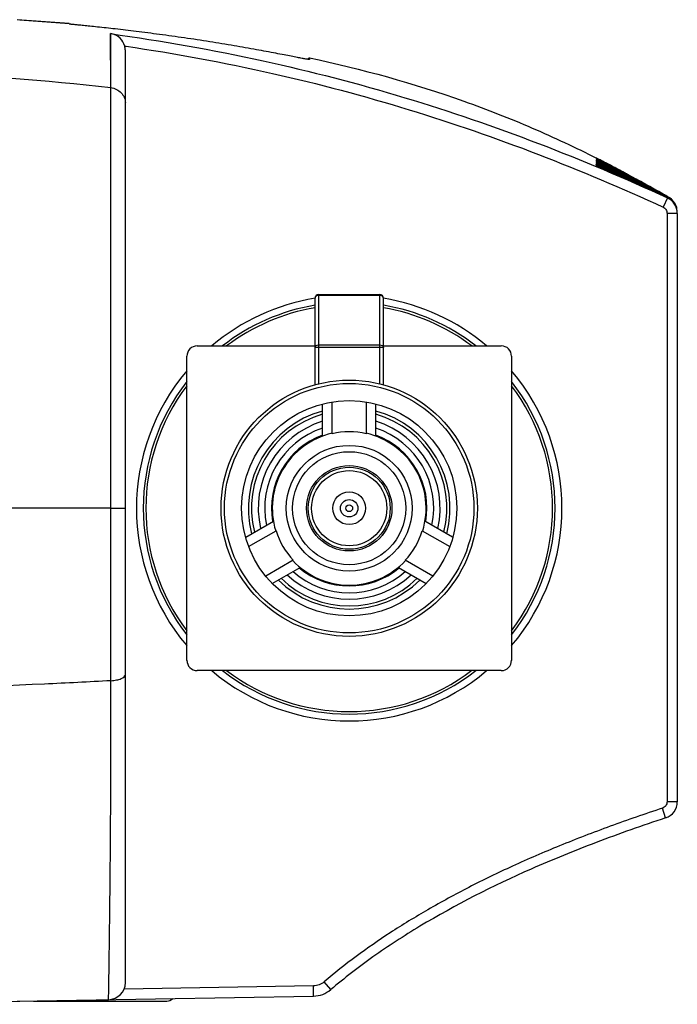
# Model space of a CAD drawing. Header units: millimetres. Extents: x 2163 to 2692, y -1564 to -1190.
# Tile 35 of 45: x 2468 to 2487, y -1381 to -1352. Entities that reach past the tile are written whole.
import ezdxf

# ---------------------------------------------------------------- set-up
doc = ezdxf.new("R2010")
doc.units = ezdxf.units.MM

msp = doc.modelspace()

# ---------------------------------------------------------------- linework, layer by layer
at = {"color": 7, "linetype": 'Continuous'}
for p, q in [((2469.502, -1352.273), (2467.975, -1352.158)), ((2468.05, -1352.163), (2469.502, -1352.273)), ((2470.717, -1354.147), (2470.71, -1352.567)), ((2471.123, -1352.928), (2471.161, -1352.934)), ((2471.123, -1352.929), (2471.161, -1352.935)), ((2471.141, -1380.335), (2471.141, -1353.064)), ((2476.527, -1353.274), (2476.47, -1353.32)), ((2476.527, -1353.274), (2476.528, -1353.326)), ((2470.718, -1357.955), (2470.717, -1354.147)), ((2470.717, -1354.312), (2470.717, -1354.282)), ((2470.717, -1355.253), (2470.717, -1354.312)), ((2470.717, -1355.4), (2470.717, -1355.253)), ((2470.718, -1357.064), (2470.717, -1355.4)), ((2484.911, -1356.442), (2484.912, -1356.437)), ((2484.912, -1356.437), (2484.972, -1356.461)), ((2484.913, -1356.419), (2484.914, -1356.413)), ((2484.961, -1356.442), (2484.913, -1356.419)), ((2484.914, -1356.413), (2484.973, -1356.437)), ((2484.915, -1356.394), (2484.916, -1356.389)), ((2484.992, -1356.43), (2484.915, -1356.394)), ((2484.916, -1356.389), (2484.916, -1356.389)), ((2484.916, -1356.389), (2484.975, -1356.412)), ((2484.917, -1356.369), (2484.918, -1356.363)), ((2484.993, -1356.405), (2484.917, -1356.369)), ((2484.918, -1356.363), (2484.976, -1356.387)), ((2484.92, -1356.337), (2484.92, -1356.343)), ((2484.92, -1356.343), (2485.009, -1356.387)), ((2484.951, -1356.349), (2484.921, -1356.337)), ((2484.922, -1356.309), (2484.922, -1356.315)), ((2484.922, -1356.315), (2485.015, -1356.362)), ((2484.947, -1356.32), (2484.923, -1356.31)), ((2484.924, -1356.289), (2484.924, -1356.283)), ((2484.924, -1356.283), (2484.962, -1356.3)), ((2484.932, -1356.225), (2484.925, -1356.225)), ((2484.926, -1356.265), (2484.926, -1356.26)), ((2484.926, -1356.265), (2484.926, -1356.26)), ((2484.926, -1356.26), (2484.963, -1356.276)), ((2484.939, -1356.272), (2484.926, -1356.265)), ((2484.928, -1356.24), (2484.927, -1356.244)), ((2484.927, -1356.244), (2484.989, -1356.276)), ((2484.955, -1356.306), (2484.927, -1356.291)), ((2484.931, -1356.215), (2484.928, -1356.215)), ((2484.93, -1356.214), (2484.929, -1356.216)), ((2484.929, -1356.216), (2485.189, -1356.349)), ((2484.929, -1356.224), (2484.929, -1356.227)), ((2484.929, -1356.227), (2484.972, -1356.25)), ((2484.951, -1356.25), (2484.929, -1356.24)), ((2484.93, -1356.211), (2484.93, -1356.211)), ((2485.004, -1356.249), (2484.93, -1356.211)), ((2484.953, -1356.226), (2484.93, -1356.214)), ((2484.959, -1356.239), (2484.93, -1356.224)), ((2484.953, -1356.438), (2484.934, -1356.429)), ((2484.944, -1356.223), (2484.938, -1356.22)), ((2484.975, -1356.29), (2484.939, -1356.272)), ((2484.973, -1356.422), (2484.939, -1356.406)), ((2484.971, -1356.249), (2484.942, -1356.234)), ((2484.97, -1356.288), (2484.943, -1356.274)), ((2484.947, -1356.357), (2484.943, -1356.355)), ((2484.947, -1356.384), (2484.943, -1356.381)), ((2484.969, -1356.237), (2484.944, -1356.223)), ((2484.95, -1356.33), (2484.945, -1356.328)), ((2484.989, -1356.322), (2484.946, -1356.301)), ((2484.981, -1356.272), (2484.947, -1356.254)), ((2484.957, -1356.361), (2484.947, -1356.357)), ((2484.957, -1356.388), (2484.947, -1356.384)), ((2484.959, -1356.335), (2484.95, -1356.33)), ((2485.012, -1356.376), (2484.951, -1356.349)), ((2484.968, -1356.233), (2484.953, -1356.226)), ((2484.998, -1356.458), (2484.953, -1356.438)), ((2485.011, -1356.349), (2484.954, -1356.323)), ((2485.012, -1356.334), (2484.955, -1356.306)), ((2484.984, -1356.374), (2484.957, -1356.361)), ((2484.976, -1356.397), (2484.957, -1356.388)), ((2484.987, -1356.348), (2484.959, -1356.335)), ((2484.977, -1356.238), (2484.968, -1356.233)), ((2485.121, -1356.314), (2484.969, -1356.237)), ((2484.983, -1356.294), (2484.97, -1356.288)), ((2485.231, -1356.382), (2484.971, -1356.249)), ((2484.972, -1356.461), (2485.164, -1356.541)), ((2484.989, -1356.429), (2484.973, -1356.422)), ((2484.975, -1356.412), (2485.055, -1356.447)), ((2485.034, -1356.424), (2484.976, -1356.397)), ((2485.017, -1356.29), (2484.981, -1356.272)), ((2485.033, -1356.319), (2484.983, -1356.294)), ((2485.045, -1356.404), (2484.984, -1356.374)), ((2484.997, -1356.257), (2484.986, -1356.252)), ((2485.049, -1356.378), (2484.987, -1356.348)), ((2484.989, -1356.276), (2485.024, -1356.294)), ((2485.047, -1356.351), (2484.989, -1356.322)), ((2485.042, -1356.453), (2484.989, -1356.429)), ((2485.065, -1356.488), (2484.998, -1356.458)), ((2485.058, -1356.332), (2484.999, -1356.302)), ((2485.033, -1356.264), (2485.004, -1356.249)), ((2485.021, -1356.26), (2485.008, -1356.253)), ((2485.009, -1356.387), (2485.049, -1356.405)), ((2485.011, -1356.453), (2485.163, -1356.518)), ((2485.05, -1356.352), (2485.012, -1356.334)), ((2485.015, -1356.362), (2485.055, -1356.381)), ((2485.333, -1356.45), (2485.017, -1356.29)), ((2485.047, -1356.273), (2485.021, -1356.26)), ((2485.07, -1356.466), (2485.027, -1356.447)), ((2485.046, -1356.296), (2485.032, -1356.29)), ((2485.067, -1356.281), (2485.033, -1356.264)), ((2485.062, -1356.289), (2485.033, -1356.275)), ((2485.275, -1356.441), (2485.033, -1356.319)), ((2485.1, -1356.455), (2485.034, -1356.424)), ((2485.179, -1356.515), (2485.042, -1356.453)), ((2485.421, -1356.581), (2485.045, -1356.404)), ((2485.061, -1356.304), (2485.046, -1356.296)), ((2485.078, -1356.289), (2485.047, -1356.273)), ((2485.167, -1356.41), (2485.047, -1356.351)), ((2485.308, -1356.503), (2485.049, -1356.378)), ((2485.049, -1356.405), (2485.113, -1356.436)), ((2485.144, -1356.399), (2485.05, -1356.352)), ((2485.055, -1356.381), (2485.102, -1356.404)), ((2485.095, -1356.453), (2485.056, -1356.435)), ((2485.094, -1356.35), (2485.058, -1356.332)), ((2485.093, -1356.32), (2485.061, -1356.304)), ((2485.077, -1356.297), (2485.062, -1356.289)), ((2485.066, -1356.298), (2485.116, -1356.323)), ((2485.106, -1356.301), (2485.067, -1356.281)), ((2485.085, -1356.41), (2485.069, -1356.402)), ((2485.094, -1356.305), (2485.077, -1356.297)), ((2485.094, -1356.297), (2485.078, -1356.289)), ((2485.119, -1356.425), (2485.085, -1356.41)), ((2485.11, -1356.328), (2485.093, -1356.32)), ((2485.13, -1356.315), (2485.094, -1356.297)), ((2485.111, -1356.314), (2485.094, -1356.305)), ((2485.139, -1356.473), (2485.095, -1356.453)), ((2485.419, -1356.602), (2485.1, -1356.455)), ((2485.102, -1356.404), (2485.131, -1356.418)), ((2485.151, -1356.324), (2485.106, -1356.301)), ((2485.129, -1356.323), (2485.111, -1356.314)), ((2485.113, -1356.436), (2485.148, -1356.452)), ((2485.116, -1356.323), (2485.174, -1356.353)), ((2485.117, -1356.341), (2485.175, -1356.37)), ((2485.14, -1356.435), (2485.119, -1356.425)), ((2485.222, -1356.366), (2485.121, -1356.314)), ((2485.147, -1356.412), (2485.123, -1356.401)), ((2485.169, -1356.335), (2485.13, -1356.315)), ((2485.18, -1356.453), (2485.14, -1356.435)), ((2485.175, -1356.414), (2485.144, -1356.399)), ((2485.186, -1356.431), (2485.147, -1356.412)), ((2485.169, -1356.333), (2485.151, -1356.324)), ((2485.188, -1356.367), (2485.167, -1356.357)), ((2485.201, -1356.427), (2485.167, -1356.41)), ((2485.201, -1356.35), (2485.169, -1356.333)), ((2485.19, -1356.346), (2485.169, -1356.335)), ((2485.174, -1356.353), (2485.196, -1356.364)), ((2485.175, -1356.37), (2485.218, -1356.392)), ((2485.192, -1356.422), (2485.175, -1356.414)), ((2485.219, -1356.413), (2485.177, -1356.392)), ((2485.179, -1356.381), (2485.223, -1356.403)), ((2485.18, -1356.403), (2485.47, -1356.546)), ((2485.202, -1356.463), (2485.18, -1356.453)), ((2485.437, -1356.551), (2485.186, -1356.431)), ((2485.21, -1356.378), (2485.188, -1356.367)), ((2485.189, -1356.349), (2485.222, -1356.366)), ((2485.211, -1356.365), (2485.189, -1356.354)), ((2485.211, -1356.357), (2485.19, -1356.346)), ((2485.392, -1356.521), (2485.192, -1356.422)), ((2485.196, -1356.364), (2485.219, -1356.376)), ((2485.233, -1356.367), (2485.201, -1356.35)), ((2485.228, -1356.44), (2485.201, -1356.427)), ((2485.228, -1356.374), (2485.211, -1356.365)), ((2485.214, -1356.458), (2485.424, -1356.559)), ((2485.223, -1356.403), (2485.47, -1356.527)), ((2485.378, -1356.458), (2485.231, -1356.382)), ((2485.435, -1356.521), (2485.275, -1356.441)), ((2485.43, -1356.5), (2485.333, -1356.45)), ((2485.508, -1356.526), (2485.378, -1356.458)), ((2485.139, -1356.52), (2485.065, -1356.488)), ((2485.08, -1356.471), (2485.07, -1356.466)), ((2485.155, -1356.528), (2485.076, -1356.493)), ((2485.152, -1356.503), (2485.08, -1356.471)), ((2485.421, -1356.645), (2485.139, -1356.52)), ((2485.176, -1356.537), (2485.156, -1356.528)), ((2485.163, -1356.518), (2485.428, -1356.635)), ((2485.164, -1356.541), (2485.674, -1356.763)), ((2485.449, -1356.657), (2485.176, -1356.537)), ((2485.452, -1356.639), (2485.177, -1356.514)), ((2485.415, -1356.622), (2485.179, -1356.515)), ((2485.439, -1356.612), (2485.189, -1356.496)), ((2485.419, -1356.565), (2485.202, -1356.463)), ((2485.207, -1356.48), (2485.422, -1356.581)), ((2485.376, -1356.536), (2485.308, -1356.503)), ((2485.553, -1356.622), (2485.376, -1356.536)), ((2485.438, -1356.544), (2485.392, -1356.521)), ((2485.498, -1356.573), (2485.414, -1356.532)), ((2485.57, -1356.692), (2485.415, -1356.622)), ((2485.452, -1356.581), (2485.419, -1356.565)), ((2485.573, -1356.673), (2485.419, -1356.602)), ((2485.577, -1356.655), (2485.421, -1356.581)), ((2485.545, -1356.7), (2485.421, -1356.645)), ((2485.422, -1356.581), (2485.494, -1356.616)), ((2485.424, -1356.559), (2485.494, -1356.593)), ((2485.461, -1356.506), (2485.427, -1356.489)), ((2485.462, -1356.494), (2485.428, -1356.477)), ((2485.462, -1356.487), (2485.429, -1356.47)), ((2485.579, -1356.577), (2485.43, -1356.5)), ((2485.619, -1356.614), (2485.435, -1356.521)), ((2485.611, -1356.629), (2485.438, -1356.544)), ((2485.502, -1356.641), (2485.439, -1356.612)), ((2485.48, -1356.671), (2485.449, -1356.657)), ((2485.481, -1356.652), (2485.452, -1356.639)), ((2485.574, -1356.713), (2485.48, -1356.671)), ((2485.575, -1356.695), (2485.481, -1356.652)), ((2485.494, -1356.593), (2485.518, -1356.605)), ((2485.494, -1356.616), (2485.514, -1356.625)), ((2485.571, -1356.61), (2485.498, -1356.573)), ((2485.531, -1356.654), (2485.502, -1356.641)), ((2485.568, -1356.557), (2485.508, -1356.526)), ((2485.514, -1356.625), (2485.577, -1356.655)), ((2485.518, -1356.605), (2485.578, -1356.634)), ((2485.575, -1356.675), (2485.531, -1356.654)), ((2485.675, -1356.758), (2485.545, -1356.7)), ((2485.607, -1356.648), (2485.553, -1356.622)), ((2485.6, -1356.652), (2485.561, -1356.633)), ((2485.568, -1356.557), (2485.707, -1356.629)), ((2485.609, -1356.582), (2485.569, -1356.562)), ((2485.677, -1356.741), (2485.57, -1356.692)), ((2485.611, -1356.565), (2485.571, -1356.545)), ((2485.61, -1356.572), (2485.571, -1356.551)), ((2485.589, -1356.618), (2485.571, -1356.61)), ((2485.608, -1356.635), (2485.571, -1356.617)), ((2485.693, -1356.729), (2485.573, -1356.673)), ((2485.603, -1356.726), (2485.574, -1356.713)), ((2485.594, -1356.683), (2485.575, -1356.675)), ((2485.603, -1356.707), (2485.575, -1356.695)), ((2485.577, -1356.655), (2485.701, -1356.714)), ((2485.577, -1356.655), (2485.6, -1356.666)), ((2485.578, -1356.634), (2485.603, -1356.646)), ((2485.647, -1356.612), (2485.579, -1356.577)), ((2485.687, -1356.667), (2485.589, -1356.618)), ((2485.679, -1356.723), (2485.594, -1356.683)), ((2485.6, -1356.666), (2485.682, -1356.705)), ((2485.603, -1356.646), (2485.684, -1356.686)), ((2485.677, -1356.741), (2485.603, -1356.707)), ((2485.675, -1356.758), (2485.603, -1356.726)), ((2485.607, -1356.648), (2485.709, -1356.698)), ((2485.646, -1356.654), (2485.608, -1356.635)), ((2485.649, -1356.604), (2485.609, -1356.582)), ((2485.651, -1356.593), (2485.61, -1356.572)), ((2485.689, -1356.65), (2485.61, -1356.61)), ((2485.651, -1356.587), (2485.611, -1356.565)), ((2485.718, -1356.683), (2485.611, -1356.629)), ((2485.726, -1356.669), (2485.619, -1356.614)), ((2485.686, -1356.673), (2485.646, -1356.654)), ((2485.647, -1356.612), (2485.733, -1356.657)), ((2485.692, -1356.626), (2485.649, -1356.604)), ((2485.694, -1356.61), (2485.651, -1356.587)), ((2485.693, -1356.616), (2485.651, -1356.593)), ((2485.676, -1356.746), (2485.675, -1356.757)), ((2485.679, -1356.729), (2485.677, -1356.74)), ((2485.677, -1356.741), (2485.677, -1356.741)), ((2485.821, -1356.807), (2485.677, -1356.741)), ((2485.679, -1356.723), (2485.679, -1356.723)), ((2485.681, -1356.711), (2485.68, -1356.722)), ((2485.681, -1356.711), (2485.698, -1356.719)), ((2485.682, -1356.704), (2485.683, -1356.698)), ((2485.682, -1356.705), (2485.682, -1356.705)), ((2485.825, -1356.761), (2485.683, -1356.692)), ((2485.683, -1356.698), (2485.683, -1356.692)), ((2485.684, -1356.685), (2485.686, -1356.679)), ((2485.684, -1356.686), (2485.684, -1356.686)), ((2485.684, -1356.686), (2485.709, -1356.698)), ((2485.826, -1356.743), (2485.686, -1356.673)), ((2485.686, -1356.679), (2485.686, -1356.673)), ((2485.688, -1356.655), (2485.687, -1356.666)), ((2485.687, -1356.667), (2485.687, -1356.667)), ((2485.688, -1356.655), (2485.723, -1356.673)), ((2485.69, -1356.639), (2485.689, -1356.649)), ((2485.69, -1356.639), (2485.731, -1356.66)), ((2485.691, -1356.634), (2485.733, -1356.657)), ((2485.692, -1356.622), (2485.739, -1356.647)), ((2485.737, -1356.65), (2485.692, -1356.626)), ((2485.692, -1356.631), (2485.692, -1356.626)), ((2485.693, -1356.613), (2485.744, -1356.64)), ((2485.742, -1356.642), (2485.693, -1356.616)), ((2485.693, -1356.622), (2485.693, -1356.616)), ((2485.823, -1356.79), (2485.693, -1356.729)), ((2485.746, -1356.637), (2485.694, -1356.609)), ((2485.745, -1356.637), (2485.694, -1356.61)), ((2485.709, -1356.666), (2485.723, -1356.673)), ((2485.711, -1356.622), (2485.744, -1356.64)), ((2485.716, -1356.653), (2485.731, -1356.66)), ((2485.826, -1356.737), (2485.718, -1356.683)), ((2485.828, -1356.697), (2485.722, -1356.642)), ((2485.724, -1356.639), (2485.739, -1356.647)), ((2485.827, -1356.721), (2485.726, -1356.669)), ((2485.828, -1356.687), (2485.727, -1356.634)), ((2485.828, -1356.681), (2485.73, -1356.628)), ((2485.828, -1356.682), (2485.73, -1356.629)), ((2485.828, -1356.697), (2485.737, -1356.65)), ((2485.828, -1356.687), (2485.742, -1356.642)), ((2485.828, -1356.682), (2485.745, -1356.637)), ((2485.828, -1356.681), (2485.746, -1356.637)), ((2485.674, -1356.763), (2485.673, -1356.772)), ((2485.675, -1356.758), (2485.675, -1356.758)), ((2485.82, -1356.822), (2485.675, -1356.758)), ((2470.718, -1357.565), (2470.718, -1357.064)), ((2486.743, -1357.218), (2486.884, -1357.291)), ((2487.014, -1357.366), (2486.861, -1357.29)), ((2486.871, -1357.297), (2487.013, -1357.367)), ((2486.877, -1357.294), (2487.017, -1357.365)), ((2486.878, -1357.294), (2487.019, -1357.365)), ((2486.884, -1357.291), (2487.023, -1357.364)), ((2486.895, -1357.288), (2487.031, -1357.362)), ((2486.9, -1357.286), (2487.035, -1357.361)), ((2470.718, -1357.749), (2470.718, -1357.565)), ((2487, -1357.37), (2486.875, -1357.643)), ((2487.038, -1357.361), (2486.999, -1357.338)), ((2486.999, -1357.338), (2487.039, -1357.36)), ((2487, -1357.336), (2487.041, -1357.36)), ((2487.022, -1357.364), (2487.008, -1357.357)), ((2487.027, -1357.363), (2487.012, -1357.356)), ((2487.014, -1357.367), (2487.012, -1357.366)), ((2487.013, -1357.348), (2487.036, -1357.361)), ((2487.014, -1357.366), (2487.013, -1357.367)), ((2487.028, -1357.363), (2487.015, -1357.356)), ((2487.019, -1357.365), (2487.017, -1357.365)), ((2487.019, -1357.365), (2487.017, -1357.365)), ((2487.032, -1357.362), (2487.019, -1357.355)), ((2487.023, -1357.364), (2487.022, -1357.364)), ((2487.024, -1357.364), (2487.022, -1357.364)), ((2487.04, -1357.36), (2487.026, -1357.352)), ((2487.028, -1357.363), (2487.026, -1357.363)), ((2487.028, -1357.363), (2487.027, -1357.363)), ((2487.042, -1357.36), (2487.029, -1357.352)), ((2487.042, -1357.36), (2487.029, -1357.352)), ((2487.032, -1357.362), (2487.031, -1357.362)), ((2487.032, -1357.362), (2487.031, -1357.362)), ((2487.036, -1357.361), (2487.035, -1357.361)), ((2487.036, -1357.361), (2487.035, -1357.361)), ((2487.039, -1357.36), (2487.038, -1357.361)), ((2487.039, -1357.36), (2487.038, -1357.36)), ((2487.041, -1357.36), (2487.04, -1357.36)), ((2487.041, -1357.36), (2487.04, -1357.36)), ((2487.042, -1357.36), (2487.042, -1357.36)), ((2487.042, -1357.36), (2487.042, -1357.36)), ((2487.291, -1357.825), (2486.991, -1357.825)), ((2486.991, -1357.825), (2486.991, -1375.042)), ((2487.291, -1357.825), (2487.291, -1375.042)), ((2470.719, -1361.951), (2470.718, -1357.955)), ((2476.791, -1360.204), (2478.591, -1360.204)), ((2476.791, -1360.204), (2476.791, -1362.814)), ((2478.591, -1362.814), (2478.591, -1360.204)), ((2476.693, -1360.291), (2476.691, -1360.304)), ((2476.691, -1362.84), (2476.691, -1360.304)), ((2476.705, -1360.265), (2476.693, -1360.291)), ((2478.591, -1360.226), (2476.791, -1360.226)), ((2478.691, -1362.84), (2478.691, -1360.304)), ((2470.719, -1366.452), (2470.719, -1360.833)), ((2473.24, -1361.705), (2476.691, -1361.705)), ((2478.691, -1361.752), (2476.691, -1361.752)), ((2476.791, -1361.674), (2478.591, -1361.674)), ((2478.691, -1361.705), (2482.142, -1361.705)), ((2472.942, -1370.905), (2472.942, -1362.003)), ((2482.441, -1362.003), (2482.441, -1370.905)), ((2477.191, -1364.274), (2477.191, -1363.344)), ((2478.191, -1363.344), (2478.191, -1364.274)), ((2476.911, -1364.345), (2476.911, -1363.409)), ((2478.471, -1364.345), (2478.471, -1363.402)), ((2470.719, -1371.5), (2470.719, -1364.177)), ((2470.719, -1366.452), (2462.941, -1366.45)), ((2470.719, -1366.452), (2471.141, -1366.452)), ((2474.664, -1367.301), (2475.475, -1366.833)), ((2474.748, -1367.576), (2475.553, -1367.111)), ((2479.829, -1367.111), (2480.635, -1367.576)), ((2480.718, -1367.301), (2479.908, -1366.833)), ((2476.053, -1367.977), (2475.248, -1368.442)), ((2480.135, -1368.442), (2479.329, -1367.977)), ((2475.44, -1368.655), (2476.254, -1368.185)), ((2479.129, -1368.185), (2479.943, -1368.655)), ((2482.141, -1371.202), (2473.241, -1371.202)), ((2470.719, -1371.956), (2470.719, -1371.5)), ((2470.714, -1374.955), (2470.719, -1371.956)), ((2487.291, -1375.042), (2486.991, -1375.042)), ((2486.947, -1375.517), (2486.854, -1375.232)), ((2477.153, -1380.54), (2476.959, -1380.311)), ((2476.645, -1380.43), (2471.103, -1380.527)), ((2476.65, -1380.73), (2476.645, -1380.43)), ((2462.941, -1380.97), (2476.65, -1380.73)), ((2462.941, -1380.97), (2470.65, -1380.835)), ((2468.452, -1380.874), (2472.352, -1380.874)), ((2470.65, -1380.835), (2470.65, -1380.835)), ((2470.65, -1380.835), (2470.65, -1380.835)), ((2470.65, -1380.835), (2470.65, -1380.835))]:
    msp.add_line(p, q, dxfattribs=at)
for points in [[(2470.717, -1354.147), (2470.717, -1353.904), (2470.716, -1353.682), (2470.716, -1353.485), (2470.716, -1353.313), (2470.716, -1353.166), (2470.715, -1353.039), (2470.715, -1352.931), (2470.715, -1352.84), (2470.714, -1352.766), (2470.714, -1352.708), (2470.713, -1352.662), (2470.713, -1352.628), (2470.712, -1352.604), (2470.712, -1352.59), (2470.712, -1352.582), (2470.711, -1352.576), (2470.711, -1352.571), (2470.71, -1352.567)], [(2470.719, -1364.177), (2470.719, -1362.801), (2470.719, -1362.363), (2470.719, -1361.951)]]:
    msp.add_lwpolyline(points, dxfattribs=at)
for radius in [3.75, 3.65, 3.15, 1.84, 1.655, 1.25, 1.2, 1.1, 0.48, 0.255, 0.1]:
    msp.add_circle((2477.691, -1366.454), radius, dxfattribs=at)
for centre, radius, start, end in [((2470.637, -1353.064), 0.504, 0.0498, 15.6564), ((2484.794, -1356.713), 0.3, 55.7025, 66.9577), ((2484.794, -1356.689), 0.301, 54.6446, 66.5289), ((2484.794, -1356.664), 0.301, 53.8378, 66.0818), ((2484.794, -1356.637), 0.301, 53.1809, 65.6262), ((2484.795, -1356.607), 0.298, 57.916, 65.2074), ((2484.795, -1356.579), 0.298, 57.5094, 64.7488), ((2484.794, -1356.554), 0.301, 52.4054, 64.2827), ((2484.794, -1356.53), 0.301, 52.8212, 63.9028), ((2484.796, -1356.509), 0.296, 60.0614, 63.6855), ((2484.796, -1356.505), 0.296, 59.6503, 63.6182), ((2484.796, -1356.488), 0.295, 60.2805, 63.3733), ((2484.794, -1356.492), 0.3, 56.2849, 60.2791), ((2484.794, -1356.509), 0.301, 56.5063, 59.6534), ((2484.794, -1356.482), 0.301, 56.15, 59.2949), ((2483.998, -1358.462), 2.343, 65.9134, 66.0967), ((2483.578, -1359.13), 3.191, 64.3718, 64.5181), ((2484.792, -1356.612), 0.304, 52.6684, 57.9285), ((2484.792, -1356.584), 0.304, 52.3835, 57.5217), ((2481.89, -1362.638), 7.084, 63.9951, 64.3297), ((2481.343, -1363.61), 8.211, 63.6585, 63.866), ((2484.793, -1356.511), 0.303, 53.652, 56.5074), ((2488.741, -1348.047), 9.206, 245.7624, 245.9597), ((2482.411, -1361.836), 6.096, 64.72, 65.2584), ((2482.115, -1362.318), 6.679, 64.2678, 64.7554), ((2494.86, -1336.983), 21.656, 242.8304, 242.9525), ((2481.743, -1364.165), 8.376, 67.0395, 67.3162), ((2490.089, -1346.174), 11.336, 243.1791, 243.3155), ((2481.947, -1363.343), 7.587, 66.1756, 66.4724), ((2477.326, -1371.481), 17.056, 63.228, 63.3461), ((2497.412, -1328.573), 30.523, 245.9855, 246.1618), ((2492.268, -1340.485), 17.527, 245.4711, 245.5987), ((2495.147, -1334.614), 24.041, 245.0153, 245.1814), ((2479.596, -1367.342), 12.317, 63.8104, 64.0001), ((2478.206, -1369.936), 15.272, 63.4483, 63.6016), ((2479.166, -1369.029), 13.963, 64.941, 65.2486), ((2479.465, -1368.678), 13.494, 65.4611, 65.7276), ((2479.307, -1369.325), 14.126, 65.769, 66.182), ((2479.213, -1368.635), 13.609, 64.4258, 64.7701), ((2478.727, -1369.372), 14.504, 63.9906, 64.3121), ((2477.791, -1373.091), 18.16, 66.2492, 66.4222), ((2477.172, -1373.296), 18.673, 64.7967, 64.9448), ((2476.173, -1374.621), 20.342, 63.8705, 64.0077), ((2476.668, -1373.967), 19.517, 64.3018, 64.4451), ((2476.035, -1376.621), 22.122, 65.6356, 65.7969), ((2474.452, -1377.749), 23.926, 63.3944, 63.5475), ((2472.663, -1380.978), 27.627, 63.0371, 63.1765), ((2474.833, -1377.354), 23.386, 63.7403, 63.8706), ((2475.302, -1376.807), 22.669, 64.1676, 64.3019), ((2471.162, -1384.288), 31.246, 62.8352, 63.2817), ((2469.593, -1386.72), 34.144, 62.6555, 62.7787), ((2455.609, -1414.738), 65.429, 62.85343, 63.09407), ((2460.331, -1404.889), 54.524, 62.5653, 62.8419), ((2452.849, -1421.166), 72.393, 63.22213, 63.43947), ((2464.041, -1397.386), 46.166, 62.3727, 62.6901), ((2470.207, -1385.787), 33.027, 62.5564, 62.9469), ((2445.698, -1436.905), 89.651, 63.70413, 63.83673), ((2466.893, -1391.811), 39.908, 62.2853, 62.6417), ((2468.754, -1388.339), 35.968, 62.3805, 62.6539), ((2475.822, -1377.568), 23.051, 66.0958, 66.2508), ((2474.552, -1379.898), 25.719, 65.4868, 65.6368), ((2474.301, -1381.001), 26.806, 65.9534, 66.097), ((2472.248, -1384.944), 31.266, 65.0672, 65.4827), ((2471.946, -1386.274), 32.581, 65.5548, 65.9495), ((2468.724, -1393.373), 40.376, 65.1708, 65.5615), ((2468.264, -1395.253), 42.261, 65.6681, 66.037), ((2469.118, -1391.689), 38.702, 64.6617, 65.0742), ((2470.074, -1388.157), 35.142, 63.8333, 64.0769), ((2464.957, -1395.631), 44.186, 62.0109, 62.37), ((2469.866, -1389.326), 36.265, 64.3565, 64.5472), ((2466.791, -1392.005), 40.127, 62.1628, 62.2842), ((2463.054, -1399.633), 48.605, 62.2409, 62.5596), ((2469.55, -1387.43), 34.777, 62.5719, 62.7738), ((2468.03, -1389.723), 37.53, 62.1344, 62.3224), ((2468.958, -1388.192), 35.736, 62.2989, 62.4959), ((2460.72, -1404.75), 54.209, 62.5716, 62.8431), ((2457.993, -1410.965), 60.969, 63.06562, 63.21846), ((2469.382, -1388.255), 35.573, 62.7145, 63.112), ((2469.486, -1388.656), 35.868, 63.1473, 63.5379), ((2466.181, -1393.16), 41.433, 62.0377, 62.1632), ((2468.544, -1392.077), 39.317, 64.1564, 64.2913), ((2466.335, -1392.87), 41.105, 61.9039, 62.0382), ((2461.475, -1410.277), 58.747, 65.50881, 65.67285), ((2462.209, -1407.464), 55.901, 65.0011, 65.1759), ((2462.922, -1404.786), 53.19, 64.4803, 64.6462), ((2462.516, -1405.23), 53.771, 64.2951, 64.4578), ((2463.303, -1402.48), 50.97, 63.7549, 63.9223), ((2464.96, -1397.602), 45.894, 62.9229, 63.101), ((2465.504, -1395.778), 44.037, 62.4761, 62.6571), ((2465.34, -1395.84), 44.172, 62.3257, 62.5046), ((2465.824, -1394.366), 42.654, 61.9849, 62.1664), ((2466.175, -1393.336), 41.588, 61.7473, 61.9306), ((2462.507, -1402.986), 51.795, 61.9429, 63.2428), ((2462.919, -1402.568), 51.232, 62.1293, 63.4406), ((2463.109, -1400.86), 49.643, 61.4009, 62.7656), ((2464.605, -1396.04), 44.716, 60.1273, 61.665), ((2464.647, -1396.006), 44.666, 60.1529, 61.6919), ((2464.533, -1396.49), 45.142, 60.333, 61.8525), ((2464.281, -1397.44), 46.089, 60.6454, 62.1282), ((2463.597, -1400.247), 48.87, 61.7136, 62.9114), ((2464.054, -1398.537), 47.155, 61.2127, 62.463), ((2463.786, -1398.778), 47.496, 61.068, 62.3119), ((2464.222, -1397.352), 46.043, 60.6792, 61.9697), ((2464.544, -1396.344), 45.009, 60.4055, 61.731), ((2459.922, -1414.981), 63.659, 64.82249, 66.13836), ((2459.733, -1413.612), 62.51, 64.12796, 65.3325), ((2460.529, -1410.598), 59.456, 63.71285, 64.82333), ((2462.335, -1404.852), 53.521, 62.7202, 63.9672), ((2460.388, -1412.643), 61.351, 64.28485, 65.50078), ((2461.117, -1409.789), 58.469, 63.86631, 64.99351), ((2461.711, -1407.301), 55.982, 63.2865, 64.4711), ((2461.141, -1408.064), 56.921, 63.1177, 64.285), ((2462.001, -1405.102), 53.898, 62.6742, 63.746), ((2461.885, -1403.45), 52.501, 61.552, 61.7249), ((2462.201, -1401.933), 51.023, 61.0483, 61.2257), ((2461.547, -1402.853), 52.146, 60.7667, 61.0809), ((2461.92, -1401.476), 50.766, 60.3947, 60.6936), ((2462.183, -1400.529), 49.815, 60.1193, 60.4209), ((2460.696, -1408.054), 57.119, 62.5705, 62.7312), ((2461.087, -1406.058), 55.173, 61.9732, 62.1423), ((2460.464, -1406.85), 56.166, 61.7887, 61.957), ((2460.893, -1404.956), 54.3, 61.2397, 61.4172), ((2461.997, -1401.536), 50.779, 60.5042, 60.665), ((2462.074, -1400.843), 50.141, 60.1563, 60.3539), ((2462.034, -1400.554), 49.912, 59.948, 60.1494), ((2462.107, -1400.472), 49.804, 59.9728, 60.1748), ((2486.791, -1357.825), 0.5, 360, 65.3537), ((2486.79, -1357.813), 0.502, 47.4369, 63.1052), ((2486.79, -1357.812), 0.502, 47.4321, 62.9452), ((2486.791, -1357.808), 0.502, 49.4417, 62.3513), ((2486.79, -1357.802), 0.502, 48.2211, 61.3637), ((2486.791, -1357.799), 0.501, 48.4149, 60.8598), ((2486.791, -1357.798), 0.501, 50.2384, 60.7275), ((2486.791, -1357.796), 0.501, 49.9126, 60.333), ((2486.795, -1357.787), 0.492, 56.6452, 60.1333), ((2486.791, -1357.794), 0.501, 49.6829, 60.0549), ((2486.797, -1357.784), 0.49, 57.9987, 59.9559), ((2486.792, -1357.797), 0.499, 47.0263, 50.2287), ((2486.792, -1357.794), 0.499, 46.7209, 49.9031), ((2486.792, -1357.793), 0.499, 46.5055, 49.6736), ((2486.791, -1357.807), 0.5, 46.9066, 49.4211), ((2486.792, -1357.798), 0.5, 45.8874, 48.3966), ((2486.791, -1357.801), 0.5, 45.9768, 48.1987), ((2486.791, -1357.797), 0.5, 43.9754, 47.0263), ((2486.789, -1357.809), 0.503, 28.3502, 46.8465), ((2486.791, -1357.795), 0.5, 43.6886, 46.7209), ((2486.791, -1357.793), 0.5, 43.4865, 46.5056), ((2486.789, -1357.8), 0.503, 26.9751, 45.8235), ((2486.789, -1357.803), 0.503, 29.4301, 45.9338), ((2486.789, -1357.799), 0.503, 27.5204, 43.9326), ((2486.789, -1357.796), 0.503, 27.3301, 43.6466), ((2486.789, -1357.795), 0.503, 27.1959, 43.4449), ((2486.791, -1357.793), 0.501, 31.7805, 38.3924), ((2486.792, -1357.792), 0.5, 27.5582, 31.7766), ((2486.792, -1357.801), 0.5, 26.8107, 29.3872), ((2486.791, -1357.803), 0.5, 22.8575, 28.425), ((2486.791, -1357.8), 0.5, 25.3701, 28.1639), ((2486.791, -1357.793), 0.5, 25.5287, 27.5579), ((2486.791, -1357.797), 0.5, 22.3064, 27.4766), ((2486.791, -1357.793), 0.5, 22.0362, 27.1533), ((2486.791, -1357.795), 0.5, 22.1479, 27.287), ((2486.791, -1357.798), 0.501, 20.8565, 26.9084), ((2486.791, -1357.801), 0.5, 21.4605, 26.8074), ((2486.793, -1357.795), 0.498, 22.9091, 25.8839), ((2486.793, -1357.792), 0.498, 19.2786, 25.6383), ((2486.793, -1357.793), 0.498, 19.3492, 25.7279), ((2486.791, -1357.793), 0.5, 22.1286, 25.5289), ((2486.792, -1357.8), 0.5, 22.6353, 25.3702), ((2486.794, -1357.794), 0.497, 19.4684, 22.9091), ((2486.791, -1357.8), 0.5, 19.9596, 22.634), ((2486.791, -1357.797), 0.501, 19.7312, 22.305), ((2486.791, -1357.792), 0.5, 19.499, 22.127), ((2486.791, -1357.795), 0.501, 19.5886, 22.1466), ((2486.791, -1357.793), 0.501, 19.4882, 22.0349), ((2486.791, -1357.793), 0.501, 11.9656, 19.4964), ((2486.791, -1357.793), 0.5, 12.8003, 19.4853), ((2486.793, -1357.792), 0.498, 16.9741, 19.2714), ((2486.79, -1357.794), 0.502, 12.9049, 19.3313), ((2486.793, -1357.794), 0.498, 17.7018, 19.4658), ((2486.79, -1357.793), 0.502, 15.2425, 16.9749), ((2476.791, -1360.304), 0.1, 90, 180), ((2478.591, -1360.304), 0.1, 0, 90), ((2477.691, -1366.454), 6.225, 99.2367, 130.2261), ((2477.691, -1366.454), 6.225, 49.7739, 80.7633), ((2477.691, -1366.454), 6.025, 99.5591, 127.9527), ((2477.691, -1366.454), 5.95, 99.6761, 127.0603), ((2477.691, -1366.454), 5.95, 52.9384, 80.3239), ((2477.691, -1366.454), 6.025, 52.0473, 80.4409), ((2473.241, -1362.004), 0.3, 90.1916, 179.8636), ((2482.141, -1362.004), 0.3, 0.1364, 89.8084), ((2477.691, -1366.454), 6.225, 139.7776, 220.2224), ((2477.691, -1366.454), 6.225, 319.7776, 40.2224), ((2477.691, -1366.454), 6.025, 142.0515, 217.9486), ((2477.691, -1366.454), 6.025, 322.0515, 37.9486), ((2477.691, -1366.454), 5.95, 142.9538, 217.0509), ((2477.691, -1366.454), 5.95, 322.9505, 37.0549), ((2477.691, -1366.454), 2.95, 105.3317, 194.6683), ((2477.691, -1366.454), 2.95, 345.3317, 74.6683), ((2477.691, -1366.454), 2.859, 105.8311, 194.1689), ((2477.691, -1366.454), 2.661, 107.0444, 192.9556), ((2477.691, -1366.454), 2.859, 345.8311, 74.1689), ((2477.691, -1366.454), 2.661, 347.0444, 72.9556), ((2477.691, -1366.454), 2.472, 108.3929, 191.6071), ((2477.691, -1366.454), 2.237, 77.0829, 102.9171), ((2477.691, -1366.454), 2.472, 348.3929, 71.6071), ((2477.691, -1366.454), 2.274, 110.061, 189.939), ((2477.691, -1366.454), 2.25, 102.8396, 197.1604), ((2477.691, -1366.454), 2.25, 342.8396, 77.1604), ((2477.691, -1366.454), 2.274, 350.061, 69.939), ((2477.691, -1366.454), 2.237, 197.0829, 222.9171), ((2477.691, -1366.454), 2.237, 317.0829, 342.9171), ((2477.691, -1366.454), 2.25, 222.8396, 317.1604), ((2477.691, -1366.454), 2.274, 230.061, 309.939), ((2477.691, -1366.454), 2.95, 225.3317, 314.6683), ((2477.691, -1366.454), 2.859, 225.8311, 314.1689), ((2477.691, -1366.454), 2.661, 227.0444, 312.9556), ((2477.691, -1366.454), 2.472, 228.3929, 311.6071), ((2473.241, -1370.904), 0.3, 180.1364, 270), ((2482.141, -1370.904), 0.3, 270, 359.8636), ((2477.691, -1366.454), 6.225, 229.7497, 310.2503), ((2477.691, -1366.454), 6.025, 232.0201, 307.9799), ((2477.691, -1366.454), 5.95, 232.8699, 307.1344), ((2486.791, -1375.042), 0.5, 288.1751, 360), ((2470.641, -1380.335), 0.5, 271.004, 360), ((2476.636, -1379.93), 0.8, 271.004, 310.2991), ((2472.352, -1380.624), 0.25, 270.0035, 314.3834)]:
    msp.add_arc(centre, radius, start, end, dxfattribs=at)
for points, knots in [([(2476.528, -1353.326), (2476.525, -1353.328), (2476.51, -1353.325), (2476.476, -1353.322), (2476.407, -1353.308), (2476.304, -1353.289), (2476.162, -1353.261), (2475.986, -1353.227), (2475.777, -1353.186), (2475.437, -1353.121), (2474.95, -1353.03), (2474.305, -1352.916), (2473.602, -1352.801), (2472.874, -1352.691), (2472.156, -1352.591), (2471.48, -1352.504), (2470.874, -1352.433), (2470.423, -1352.384), (2470.115, -1352.351), (2469.928, -1352.332), (2469.773, -1352.317), (2469.665, -1352.306), (2469.598, -1352.299), (2469.563, -1352.295), (2469.537, -1352.293), (2469.519, -1352.29), (2469.506, -1352.292), (2469.502, -1352.288)], [0, 0, 0, 0, 0.001243, 0.00573, 0.015317, 0.030308, 0.050595, 0.075967, 0.10612, 0.140727, 0.221751, 0.315434, 0.417336, 0.52262, 0.62616, 0.723311, 0.81028, 0.883897, 0.914769, 0.941325, 0.963357, 0.980451, 0.986944, 0.991958, 0.995475, 0.997732, 1, 1, 1, 1]), ([(2471.123, -1352.929), (2471.099, -1352.845), (2470.999, -1352.671), (2470.813, -1352.581), (2470.71, -1352.567)], [0, 0, 0, 0, 0.456835, 1, 1, 1, 1]), ([(2470.71, -1352.567), (2472.207, -1352.775), (2475.104, -1353.288), (2479.287, -1354.375), (2483.234, -1355.731), (2485.761, -1356.802), (2487, -1357.37)], [0, 0, 0, 0, 0.266037, 0.517294, 0.760007, 1, 1, 1, 1]), ([(2471.161, -1352.935), (2472.6, -1353.147), (2475.388, -1353.661), (2479.417, -1354.731), (2483.229, -1356.054), (2485.675, -1357.092), (2486.875, -1357.643)], [0, 0, 0, 0, 0.265103, 0.51616, 0.759296, 1, 1, 1, 1]), ([(2476.527, -1353.274), (2478.057, -1353.601), (2480.265, -1354.209), (2483.035, -1355.298), (2484.311, -1355.899), (2484.93, -1356.211)], [0, 0, 0, 0, 0.52602, 0.767032, 1, 1, 1, 1]), ([(2462.941, -1353.674), (2463.6, -1353.678), (2466.197, -1353.729), (2468.792, -1353.921), (2470.717, -1354.147)], [0, 0, 0, 0, 0.253754, 1, 1, 1, 1]), ([(2470.717, -1354.147), (2470.829, -1354.162), (2470.995, -1354.242), (2471.119, -1354.429), (2471.141, -1354.538), (2471.141, -1354.591)], [0, 0, 0, 0, 0.512941, 0.759867, 1, 1, 1, 1]), ([(2484.921, -1356.337), (2484.921, -1356.337), (2484.921, -1356.336), (2484.92, -1356.336), (2484.92, -1356.337)], [0, 0, 0, 0, 0.74398, 1, 1, 1, 1]), ([(2484.923, -1356.31), (2484.923, -1356.309), (2484.923, -1356.309), (2484.922, -1356.309), (2484.922, -1356.309)], [0, 0, 0, 0, 0.740899, 1, 1, 1, 1]), ([(2484.927, -1356.291), (2484.927, -1356.291), (2484.926, -1356.29), (2484.924, -1356.289), (2484.924, -1356.289)], [0, 0, 0, 0, 0.732942, 1, 1, 1, 1]), ([(2484.929, -1356.24), (2484.928, -1356.24), (2484.928, -1356.24), (2484.928, -1356.24), (2484.928, -1356.24)], [0, 0, 0, 0, 0.755696, 1, 1, 1, 1]), ([(2484.93, -1356.224), (2484.929, -1356.224), (2484.929, -1356.224), (2484.929, -1356.224), (2484.929, -1356.224)], [0, 0, 0, 0, 0.75715, 1, 1, 1, 1]), ([(2485.691, -1356.634), (2485.691, -1356.633), (2485.691, -1356.632), (2485.692, -1356.631), (2485.692, -1356.631)], [0, 0, 0, 0, 0.52719, 1, 1, 1, 1]), ([(2485.694, -1356.613), (2485.694, -1356.612), (2485.694, -1356.611), (2485.694, -1356.61), (2485.694, -1356.61)], [0, 0, 0, 0, 0.652535, 1, 1, 1, 1]), ([(2487.017, -1357.365), (2487.018, -1357.366), (2487.018, -1357.366), (2487.018, -1357.367), (2487.018, -1357.367)], [0, 0, 0, 0, 0.381719, 1, 1, 1, 1]), ([(2487.022, -1357.367), (2487.022, -1357.366), (2487.022, -1357.365), (2487.022, -1357.364), (2487.022, -1357.364)], [0, 0, 0, 0, 0.638257, 1, 1, 1, 1]), ([(2487.027, -1357.366), (2487.027, -1357.365), (2487.027, -1357.364), (2487.027, -1357.363), (2487.027, -1357.363)], [0, 0, 0, 0, 0.640673, 1, 1, 1, 1]), ([(2487.031, -1357.362), (2487.031, -1357.362), (2487.031, -1357.363), (2487.031, -1357.363), (2487.031, -1357.364)], [0, 0, 0, 0, 0.390499, 1, 1, 1, 1]), ([(2487.031, -1357.364), (2487.031, -1357.364), (2487.031, -1357.364), (2487.031, -1357.365), (2487.031, -1357.365)], [0, 0, 0, 0, 0.456524, 1, 1, 1, 1]), ([(2487.035, -1357.361), (2487.035, -1357.361), (2487.035, -1357.362), (2487.035, -1357.362), (2487.035, -1357.362)], [0, 0, 0, 0, 0.403981, 1, 1, 1, 1]), ([(2487.038, -1357.363), (2487.038, -1357.362), (2487.039, -1357.361), (2487.038, -1357.361), (2487.038, -1357.361)], [0, 0, 0, 0, 0.631695, 1, 1, 1, 1]), ([(2487.041, -1357.362), (2487.041, -1357.362), (2487.041, -1357.361), (2487.041, -1357.36), (2487.04, -1357.36)], [0, 0, 0, 0, 0.641406, 1, 1, 1, 1]), ([(2487.042, -1357.362), (2487.042, -1357.361), (2487.042, -1357.361), (2487.042, -1357.36), (2487.042, -1357.36)], [0, 0, 0, 0, 0.623703, 1, 1, 1, 1]), ([(2486.875, -1357.643), (2486.909, -1357.659), (2486.969, -1357.711), (2486.991, -1357.787), (2486.991, -1357.825)], [0, 0, 0, 0, 0.499868, 1, 1, 1, 1]), ([(2476.791, -1360.226), (2476.783, -1360.226), (2476.751, -1360.229), (2476.719, -1360.246), (2476.705, -1360.265)], [0, 0, 0, 0, 0.267708, 1, 1, 1, 1]), ([(2478.691, -1360.304), (2478.691, -1360.283), (2478.664, -1360.238), (2478.616, -1360.226), (2478.591, -1360.226)], [0, 0, 0, 0, 0.4576, 1, 1, 1, 1]), ([(2476.691, -1361.752), (2476.691, -1361.732), (2476.719, -1361.686), (2476.767, -1361.674), (2476.791, -1361.674)], [0, 0, 0, 0, 0.457372, 1, 1, 1, 1]), ([(2478.591, -1361.674), (2478.616, -1361.674), (2478.664, -1361.686), (2478.691, -1361.732), (2478.691, -1361.752)], [0, 0, 0, 0, 0.542661, 1, 1, 1, 1]), ([(2470.719, -1371.5), (2470.775, -1371.497), (2470.88, -1371.483), (2471.025, -1371.445), (2471.141, -1371.374), (2471.141, -1371.318)], [0, 0, 0, 0, 0.349112, 0.645995, 1, 1, 1, 1]), ([(2470.719, -1371.5), (2470.071, -1371.537), (2467.48, -1371.671), (2464.886, -1371.743), (2462.941, -1371.764)], [0, 0, 0, 0, 0.250174, 1, 1, 1, 1]), ([(2470.65, -1380.835), (2470.654, -1380.7), (2470.658, -1380.365), (2470.668, -1379.767), (2470.683, -1378.669), (2470.701, -1377.044), (2470.711, -1375.683), (2470.714, -1374.955)], [0, 0, 0, 0, 0.068775, 0.171006, 0.305362, 0.628595, 1, 1, 1, 1]), ([(2486.991, -1375.042), (2486.991, -1375.083), (2486.965, -1375.167), (2486.893, -1375.219), (2486.854, -1375.232)], [0, 0, 0, 0, 0.500002, 1, 1, 1, 1]), ([(2486.854, -1375.232), (2486.342, -1375.4), (2485.334, -1375.75), (2483.87, -1376.313), (2482.489, -1376.907), (2481.204, -1377.53), (2480.01, -1378.181), (2478.908, -1378.853), (2477.892, -1379.555), (2477.263, -1380.054), (2476.959, -1380.311)], [0, 0, 0, 0, 0.144311, 0.286266, 0.420329, 0.547372, 0.669173, 0.784668, 0.893377, 1, 1, 1, 1]), ([(2486.947, -1375.517), (2486.266, -1375.74), (2484.942, -1376.208), (2483.641, -1376.736), (2483.013, -1377.013)], [0, 0, 0, 0, 0.510985, 1, 1, 1, 1]), ([(2483.013, -1377.013), (2481.897, -1377.505), (2480.317, -1378.308), (2478.395, -1379.549), (2477.55, -1380.204), (2477.153, -1380.54)], [0, 0, 0, 0, 0.533348, 0.772363, 1, 1, 1, 1]), ([(2476.959, -1380.311), (2476.916, -1380.348), (2476.816, -1380.407), (2476.701, -1380.429), (2476.645, -1380.43)], [0, 0, 0, 0, 0.499918, 1, 1, 1, 1])]:
    msp.add_open_spline(points, degree=3, knots=knots, dxfattribs=at)
for points in [[(2487.231, -1357.57), (2487.184, -1357.484), (2487.109, -1357.409), (2487.022, -1357.364)], [(2487.238, -1357.58), (2487.193, -1357.49), (2487.116, -1357.411), (2487.027, -1357.363)], [(2487.231, -1357.565), (2487.186, -1357.481), (2487.112, -1357.408), (2487.028, -1357.363)], [(2487.232, -1357.564), (2487.187, -1357.48), (2487.115, -1357.407), (2487.032, -1357.362)], [(2487.241, -1357.577), (2487.198, -1357.488), (2487.124, -1357.409), (2487.038, -1357.361)], [(2487.183, -1357.482), (2487.145, -1357.433), (2487.096, -1357.391), (2487.042, -1357.36)], [(2487.242, -1357.576), (2487.202, -1357.492), (2487.135, -1357.418), (2487.056, -1357.368)], [(2487.242, -1357.577), (2487.203, -1357.496), (2487.14, -1357.425), (2487.066, -1357.376)]]:
    msp.add_open_spline(points, degree=3, dxfattribs=at)

doc.saveas('drawing.dxf')
